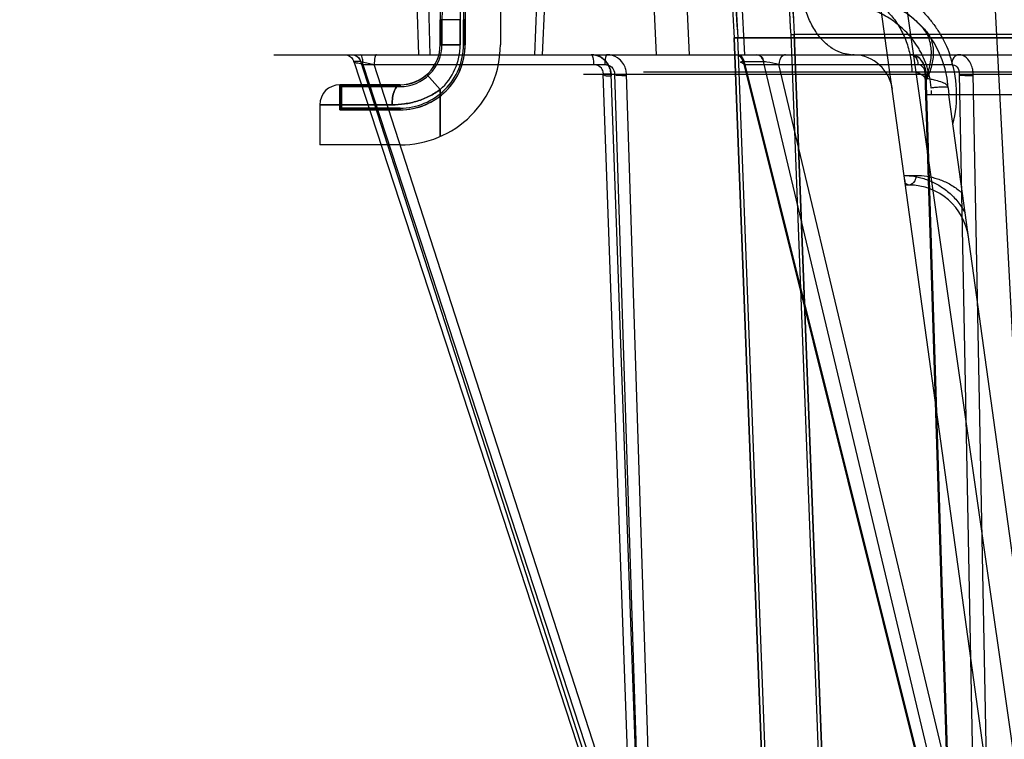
# Model space of a CAD drawing. Header units: millimetres. Extents: x 0 to 297, y 0 to 210.
# Tile 171 of 256: x 56.206 to 56.451, y 158.546 to 158.725. Entities that reach past the tile are written whole.
import ezdxf

# ---------------------------------------------------------------- set-up
doc = ezdxf.new("R2010")
doc.units = ezdxf.units.MM
doc.header["$LTSCALE"] = 16.335
doc.layers.get('0').update_dxf_attribs({"linetype": 'CONTINUOUS'})
for name, color, linetype in [('AXES_REF', 7, 'CONTINUOUS'), ('INTFCLR_1', 7, 'CONTINUOUS'), ('INTFCLR_144815', 7, 'CONTINUOUS'), ('INTFCLR_72935', 7, 'CONTINUOUS')]:
    doc.layers.add(name, color=color, linetype=linetype)

msp = doc.modelspace()

# ---------------------------------------------------------------- linework, layer by layer
at = {"color": 7, "linetype": 'Continuous'}
for radius in [4.8479140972, 4.8475, 4.8164570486]:
    msp.add_circle((57.445730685, 154.9564782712), radius, dxfattribs=at)
msp.add_arc((57.445730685, 154.9564782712), 4.8, 278.2771290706, 261.7228709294, dxfattribs=at)
at = {"layer": 'AXES_REF', "color": 9, "linetype": 'Continuous'}
msp.add_circle((57.445730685, 154.9564782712), 4.4222561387, dxfattribs=at)
at = {"layer": 'INTFCLR_1', "color": 6, "linetype": 'Continuous'}
for p, q in [((56.3255908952, 158.7364782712), (56.3255908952, 158.7189782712)), ((56.3110283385, 158.7251331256), (56.3110283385, 158.7189782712)), ((56.31640345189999, 158.7189782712), (56.31640345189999, 158.7251331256)), ((56.3168408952, 158.7251331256), (56.3168408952, 158.7189782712)), ((56.3979647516, 158.7214402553), (56.4050179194, 158.5368306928)), ((56.3988449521, 158.7214946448), (56.3979650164, 158.7214333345)), ((56.9732186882, 158.7214639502), (56.39884521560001, 158.721487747)), ((56.3988452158, 158.7214877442), (56.4058989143, 158.5368642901)), ((56.3838634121, 158.7207061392), (56.38474713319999, 158.7207062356)), ((56.3838650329, 158.7206826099), (56.98731675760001, 158.7206826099)), ((56.40981489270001, 158.0414711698), (56.3838650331, 158.7206826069)), ((56.4106965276, 158.0414880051), (56.384745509, 158.7207297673)), ((56.2855908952, 158.7089782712), (56.2855908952, 158.7027282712)), ((56.2855908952, 158.7089782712), (56.2860283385, 158.7085408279)), ((56.2860283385, 158.7031657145), (56.2860283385, 158.7085408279)), ((56.3005908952, 158.7085408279), (56.2860283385, 158.7085408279)), ((56.2855908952, 158.7027282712), (56.2860283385, 158.7031657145)), ((56.3005908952, 158.7027282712), (56.2855908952, 158.7027282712)), ((56.2860283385, 158.7031657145), (56.3005908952, 158.7031657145)), ((56.3005908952, 158.6939782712), (56.28059089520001, 158.6939782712))]:
    msp.add_line(p, q, dxfattribs=at)
at = {"layer": 'INTFCLR_1', "color": 9, "linetype": 'Continuous'}
for p, q in [((56.31059089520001, 158.7251331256), (56.31059089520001, 158.7189782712)), ((56.3155908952, 158.7251331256), (56.31059089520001, 158.7251331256)), ((56.3155908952, 158.7189782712), (56.3155908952, 158.7251331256)), ((56.3168408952, 158.7251331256), (56.31640345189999, 158.7251331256)), ((56.3155908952, 158.7189782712), (56.31059089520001, 158.7189782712)), ((56.3168408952, 158.7189782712), (56.31640345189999, 158.7189782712)), ((56.30725756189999, 158.7115247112), (56.31059089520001, 158.7077979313)), ((56.2855908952, 158.7089782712), (56.3005908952, 158.7089782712)), ((56.3005908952, 158.7085408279), (56.3005908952, 158.7089782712)), ((56.31059089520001, 158.7077979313), (56.31059089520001, 158.6960653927)), ((56.28059089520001, 158.7039782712), (56.28059089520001, 158.6939782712)), ((56.28059089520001, 158.7039782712), (56.29859089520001, 158.7039782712)), ((56.3005908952, 158.7031657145), (56.3005908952, 158.7027282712))]:
    msp.add_line(p, q, dxfattribs=at)
at = {"layer": 'INTFCLR_1', "color": 6, "linetype": 'Continuous'}
for centre, radius, start, end in [((56.3855908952, 158.7251331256), 0.0745625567, 122.0329894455, 179.9999999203), ((56.68559089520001, 158.7414782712), 0.2883232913, 172.3704771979, 183.9851791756), ((56.68559089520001, 158.7414782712), 0.2874416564, 172.3704773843, 183.986556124), ((56.3855908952, 158.7251331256), 0.0691874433, 137.8164171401, 179.9999999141), ((56.3855908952, 158.7251331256), 0.06875, 139.6328292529, 180.0000000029), ((56.68559089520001, 158.7414782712), 0.3024416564, 179.5302673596, 183.9382576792), ((56.68559089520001, 158.7414782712), 0.3015600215, 179.5302673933, 183.9452897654), ((56.3005908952, 158.7189782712), 0.0158125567, 270.0000005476, 1.7186e-06), ((56.3005908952, 158.7189782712), 0.0104374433, 270.0000008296, 2.6036e-06), ((56.3005908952, 158.7189782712), 0.025, 269.9999999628, 360), ((56.3005908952, 158.7189782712), 0.01625, 269.9999999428, 8.660000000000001e-08)]:
    msp.add_arc(centre, radius, start, end, dxfattribs=at)
at = {"layer": 'INTFCLR_1', "color": 9, "linetype": 'Continuous'}
for centre, radius, start, end in [((56.3855908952, 158.7251331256), 0.075, 128.2901631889, 179.9999999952), ((56.3855908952, 158.7251331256), 0.07, 160.5020242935, 180.0000000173), ((56.3005908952, 158.7189782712), 0.01, 269.9999999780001, 359.9999999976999), ((56.3005908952, 158.7189782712), 0.015, 311.8103148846, 8.9e-08), ((56.2855908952, 158.7039782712), 0.005, 89.99999999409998, 179.9999999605)]:
    msp.add_arc(centre, radius, start, end, dxfattribs=at)
for points, knots in [([(56.29859089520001, 158.7039782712), (56.29859089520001, 158.7045935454), (56.2986916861, 158.7058211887), (56.299069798, 158.7075395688), (56.2999122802, 158.7089782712), (56.300590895, 158.7089782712)], [0, 0, 0, 0, 0.3276070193, 0.6386668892, 1, 1, 1, 1]), ([(56.31059089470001, 158.7077979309), (56.3101694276, 158.7074846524), (56.309289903, 158.7068878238), (56.3074206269, 158.7058485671), (56.3054091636, 158.705043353), (56.3033246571, 158.7044846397), (56.301229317, 158.7040934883), (56.2996398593, 158.703979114), (56.29859089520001, 158.7039782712)], [0, 0, 0, 0, 0.1230841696, 0.248729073, 0.5007960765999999, 0.6282214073, 0.7541426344, 1, 1, 1, 1])]:
    msp.add_open_spline(points, degree=3, knots=knots, dxfattribs=at)
at = {"layer": 'INTFCLR_144815', "color": 9, "linetype": 'Continuous'}
for p, q in [((56.37000897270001, 159.1257148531), (56.4606813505, 158.4917480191)), ((56.457961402, 158.4564885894), (56.4120347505, 158.7892996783)), ((56.3856291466, 158.7314782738), (56.38639961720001, 158.7164854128)), ((56.3048056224, 158.7290655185), (56.3051558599, 158.71647827)), ((56.308088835, 158.71647827), (56.3077380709, 158.7290655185)), ((56.33457104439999, 158.7290655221), (56.3340590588, 158.7164782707)), ((56.2691488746, 158.7164782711), (57.0938704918, 158.7164782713)), ((56.28904182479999, 158.7147547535), (56.2890848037, 158.7147690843)), ((56.29078153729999, 158.7147688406), (56.28909805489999, 158.7147688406)), ((56.28909805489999, 158.7147688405), (56.3567729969, 158.5076554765)), ((56.3576433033, 158.5076554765), (56.29078153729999, 158.7147688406)), ((56.2907962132, 158.7147690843), (56.2941511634, 158.7140000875)), ((56.2913490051, 158.7140000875), (56.3585215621, 158.5084242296)), ((56.2913490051, 158.7140000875), (56.3516107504, 158.7140000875)), ((56.36051658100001, 158.5084242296), (56.2941511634, 158.7140000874)), ((56.3864802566, 158.7140001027), (56.3854680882, 158.714584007)), ((56.3860248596, 158.7147690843), (56.38606665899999, 158.7147688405)), ((56.38606665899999, 158.7147688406), (56.3911705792, 158.7147688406)), ((56.38606665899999, 158.7147688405), (56.4377903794, 158.5076554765)), ((56.3864802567, 158.7140000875), (56.437820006, 158.5084242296)), ((56.3864802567, 158.7140000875), (56.43810440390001, 158.7140000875)), ((56.3911705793, 158.7147688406), (56.3912134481, 158.7147690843)), ((56.4404289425, 158.5076554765), (56.3911705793, 158.7147688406)), ((56.44386843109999, 158.5084242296), (56.39497573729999, 158.7140000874)), ((56.3462740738, 158.7116527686), (56.4316159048, 158.7116527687)), ((56.3585215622, 158.5084242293), (56.3512480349, 158.7115873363)), ((56.3531336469, 158.7116527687), (56.36094350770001, 158.4934464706)), ((56.3540407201, 158.7115873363), (56.36051658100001, 158.5084242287)), ((56.363981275, 158.4934464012), (56.3570223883, 158.7116527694)), ((56.36126483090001, 158.7121792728), (57.0099169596, 158.7121792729)), ((56.437820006, 158.5084242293), (56.4314507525, 158.7115873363)), ((56.4316159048, 158.7116527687), (56.43844853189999, 158.4934464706)), ((56.43991751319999, 158.7115873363), (56.44386843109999, 158.5084242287)), ((56.447658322, 158.4934464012), (56.4434056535, 158.7116527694)), ((56.4434057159, 158.7116527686), (56.5781505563, 158.7116527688)), ((56.43306617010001, 158.7064782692), (56.4329883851, 158.7075828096)), ((56.4372171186, 158.7082221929), (56.4373390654, 158.7064782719)), ((56.4672920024, 158.4894219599), (56.43783289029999, 158.702899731)), ((56.4262357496, 158.6863910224), (56.4291684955, 158.6863910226)), ((56.4273717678, 158.6839782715), (56.4265116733, 158.6843921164)), ((56.4273717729, 158.6839782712), (56.4265687, 158.6839782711))]:
    msp.add_line(p, q, dxfattribs=at)
at = {"layer": 'INTFCLR_144815', "color": 6, "linetype": 'Continuous'}
for p, q in [((56.44597950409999, 158.7827866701), (56.4630909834, 158.4562801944)), ((56.3644716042, 158.7164782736), (56.3637939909, 158.7314782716)), ((56.3719136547, 158.7314782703), (56.372629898, 158.7164782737)), ((56.3365502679, 158.729065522), (56.3360388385, 158.7164782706)), ((56.3814259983, 158.7164782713), (56.38639961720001, 158.7164854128)), ((56.4130196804, 158.7164854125), (56.41377904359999, 158.7164698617)), ((56.4319009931, 158.7064782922), (56.4316161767, 158.7105513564)), ((56.93928703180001, 158.7064782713), (56.4318947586, 158.7064782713)), ((56.43783289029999, 158.702899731), (56.43733906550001, 158.7064782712)), ((56.43783289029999, 158.7028997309), (56.437339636, 158.7064782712))]:
    msp.add_line(p, q, dxfattribs=at)
at = {"layer": 'INTFCLR_144815', "color": 7, "linetype": 'Continuous'}
for p, q in [((56.3531840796, 158.7116549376), (56.3512480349, 158.7115873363)), ((56.3540407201, 158.7115873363), (56.3570223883, 158.7116527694)), ((56.4314507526, 158.7115873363), (56.4322331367, 158.711636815)), ((56.43991751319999, 158.7115873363), (56.4434056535, 158.7116527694)), ((56.4265237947, 158.6843036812), (56.42636370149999, 158.6854625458))]:
    msp.add_line(p, q, dxfattribs=at)
at = {"layer": 'INTFCLR_144815', "color": 9, "linetype": 'Continuous'}
msp.add_lwpolyline([(56.38546802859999, 158.7145840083), (56.3854650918, 158.7146083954), (56.38546878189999, 158.7146310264), (56.3854789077, 158.7146519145), (56.3854952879, 158.7146710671), (56.3855177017, 158.7146884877), (56.38554584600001, 158.714704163), (56.3855793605, 158.7147180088), (56.3856180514, 158.7147300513), (56.3856619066, 158.7147404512), (56.3857108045, 158.7147492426), (56.38576450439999, 158.7147563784), (56.3858229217, 158.7147619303), (56.3858859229, 158.7147659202), (56.3859532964, 158.7147683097), (56.3860248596, 158.7147690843)], dxfattribs=at)
msp.add_circle((56.68559089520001, 158.4564782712), 0.2472630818, dxfattribs=at)
for centre, radius, start, end in [((56.4122780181, 158.7064782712), 0.025, 3.9999999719, 89.9999999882), ((56.4133690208, 158.7064782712), 0.01, 7.856974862, 87.65008417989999), ((56.409720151, 158.7064371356), 0.0295733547, 345.5760286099, 19.8482990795), ((56.6855909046, 158.4565218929), 0.2447630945, 359.9897886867, 180.0102112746), ((56.4273717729, 158.6689782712), 0.015, 7.856974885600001, 90.0000000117)]:
    msp.add_arc(centre, radius, start, end, dxfattribs=at)
at = {"layer": 'INTFCLR_144815', "color": 6, "linetype": 'Continuous'}
msp.add_arc((56.4133690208, 158.7064782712), 0.01, 87.65008417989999, 89.9999999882, dxfattribs=at)
at = {"layer": 'INTFCLR_144815', "color": 9, "linetype": 'Continuous'}
for points, knots in [([(56.413019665, 158.7164854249), (56.412338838, 158.7165132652), (56.4107802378, 158.7167666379), (56.4084230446, 158.7178221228), (56.4060848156, 158.7197042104), (56.4040222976, 158.7222956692), (56.4023555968, 158.7254517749), (56.4011614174, 158.7289709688), (56.4005744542, 158.7320436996), (56.4003415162, 158.7344976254), (56.4002992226, 158.7357072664), (56.40029581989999, 158.7363037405)], [0, 0, 0, 0, 0.079538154, 0.1823736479, 0.2978289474, 0.4265721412, 0.5663430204, 0.7123997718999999, 0.8588159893, 0.9303734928, 1, 1, 1, 1]), ([(56.4188064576, 158.7348253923), (56.4203614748, 158.7343007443), (56.4226626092, 158.7333117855), (56.4251906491, 158.7318351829), (56.4266214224, 158.7308732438), (56.4276831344, 158.7300907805), (56.4287196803, 158.7292545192), (56.430067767, 158.7280648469), (56.43167437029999, 158.7264426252), (56.4331433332, 158.7246600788), (56.434234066, 158.7231297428), (56.4358373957, 158.7206376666), (56.4369234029, 158.7183712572), (56.4376035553, 158.7164782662)], [0, 0, 0, 0, 0.1812991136, 0.2751287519, 0.3231422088, 0.371699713, 0.4207841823, 0.4702213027, 0.5702691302, 0.6726435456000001, 0.7250124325, 0.7777894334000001, 1, 1, 1, 1]), ([(56.4122780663, 158.7314782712), (56.4132288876, 158.731478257), (56.4152107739, 158.7312518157), (56.4181331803, 158.7302043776), (56.42093562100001, 158.7284016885), (56.4234339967, 158.7258973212), (56.4254767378, 158.7228282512), (56.4269662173, 158.7193892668), (56.4278707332, 158.7157991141), (56.4281109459, 158.7133689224), (56.4281440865, 158.7121785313)], [0, 0, 0, 0, 0.103625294, 0.2152505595, 0.3354688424, 0.4637590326, 0.5980529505, 0.7349076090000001, 0.8702149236, 1, 1, 1, 1]), ([(56.4329491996, 158.7081350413), (56.432917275, 158.7085893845), (56.4328256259, 158.7094916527), (56.43253874, 158.7112493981), (56.43199843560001, 158.713356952), (56.4312342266, 158.7153523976), (56.4305115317, 158.7168469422), (56.4297420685, 158.7182387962), (56.42888444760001, 158.7195401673), (56.4279475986, 158.7207457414), (56.4269893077, 158.7218610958), (56.4257296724, 158.7231273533), (56.42412883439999, 158.7244605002), (56.4224695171, 158.7256058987), (56.4202371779, 158.7268748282), (56.4173727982, 158.7280566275), (56.4138611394, 158.7288864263), (56.41150515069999, 158.7290633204), (56.410341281, 158.7290655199)], [0, 0, 0, 0, 0.0403295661, 0.08024126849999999, 0.1576250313, 0.2325070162, 0.2690202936, 0.3045528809, 0.3732772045, 0.4067303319, 0.4396992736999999, 0.5034370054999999, 0.5646164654, 0.6239156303, 0.6817237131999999, 0.7917490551, 0.8969435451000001, 1, 1, 1, 1]), ([(56.2867640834, 158.7164782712), (56.28701076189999, 158.7164782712), (56.2880089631, 158.7163332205), (56.28885171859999, 158.7154824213), (56.2890848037, 158.7147690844)], [0, 0, 0, 0, 0.2473884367, 1, 1, 1, 1]), ([(56.2884706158, 158.7164782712), (56.28897076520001, 158.7164782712), (56.2900040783, 158.7161390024), (56.29062478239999, 158.7152514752), (56.29078153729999, 158.7147688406)], [0, 0, 0, 0, 0.496375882, 1, 1, 1, 1]), ([(56.288500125, 158.7164782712), (56.288997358, 158.7164782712), (56.29002635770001, 158.7161372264), (56.2906406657, 158.7152509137), (56.2907962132, 158.7147690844)], [0, 0, 0, 0, 0.4954752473, 1, 1, 1, 1]), ([(56.2913490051, 158.7140000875), (56.2913484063, 158.7143051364), (56.2913113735, 158.7150303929), (56.2912136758, 158.7157729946), (56.2909554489, 158.7164782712), (56.2907866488, 158.7164782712)], [0, 0, 0, 0, 0.3517099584, 0.805380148, 1, 1, 1, 1]), ([(56.2947135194, 158.7164782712), (56.29462368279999, 158.7164782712), (56.2944173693, 158.7162013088), (56.2942242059, 158.7153955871), (56.2941523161, 158.7145872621), (56.2941511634, 158.7140000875)], [0, 0, 0, 0, 0.1031172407, 0.3260215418, 1, 1, 1, 1]), ([(56.3482462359, 158.7164782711), (56.34833607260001, 158.7164782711), (56.3485423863, 158.716201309), (56.3487355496, 158.715395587), (56.3488074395, 158.7145872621), (56.3488085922, 158.7140000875)], [0, 0, 0, 0, 0.1031172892, 0.3260215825, 1, 1, 1, 1]), ([(56.3521731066, 158.7164782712), (56.35208327, 158.7164782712), (56.3518769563, 158.7162013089), (56.351683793, 158.715395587), (56.35161190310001, 158.7145872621), (56.3516107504, 158.7140000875)], [0, 0, 0, 0, 0.1031172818, 0.3260215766, 1, 1, 1, 1]), ([(56.38424862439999, 158.7164782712), (56.38443959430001, 158.7164782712), (56.3853071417, 158.7162973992), (56.3858629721, 158.715417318), (56.3860248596, 158.7147690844)], [0, 0, 0, 0, 0.2222874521, 1, 1, 1, 1]), ([(56.38606665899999, 158.7147688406), (56.3860097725, 158.715002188), (56.3857427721, 158.7157905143), (56.38493446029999, 158.7164782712), (56.38433210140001, 158.7164782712)], [0, 0, 0, 0, 0.2850681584, 1, 1, 1, 1]), ([(56.3864802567, 158.7140000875), (56.3864784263, 158.7143076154), (56.3863832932, 158.7153211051), (56.3855166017, 158.7164782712), (56.3847753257, 158.7164782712)], [0, 0, 0, 0, 0.2932213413, 1, 1, 1, 1]), ([(56.3911705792, 158.7147688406), (56.3911136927, 158.715002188), (56.39084669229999, 158.7157905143), (56.3900383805, 158.7164782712), (56.3894360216, 158.7164782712)], [0, 0, 0, 0, 0.2850681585, 1, 1, 1, 1]), ([(56.3895218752, 158.7164782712), (56.3899033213, 158.7164782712), (56.3907463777, 158.7160395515), (56.391105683, 158.7152221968), (56.3912134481, 158.7147690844)], [0, 0, 0, 0, 0.450244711, 1, 1, 1, 1]), ([(56.3966806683, 158.7164782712), (56.3964645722, 158.7164782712), (56.39539125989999, 158.7161488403), (56.39498078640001, 158.7148484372), (56.39497573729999, 158.7140000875)], [0, 0, 0, 0, 0.203009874, 1, 1, 1, 1]), ([(56.4279039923, 158.7164782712), (56.42837134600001, 158.7164782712), (56.4293888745, 158.7157222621), (56.4296053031, 158.7146083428), (56.4296089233, 158.7140000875)], [0, 0, 0, 0, 0.4344971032, 1, 1, 1, 1]), ([(56.4398093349, 158.7164782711), (56.4393419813, 158.7164782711), (56.4383244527, 158.7157222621), (56.4381080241, 158.7146083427), (56.43810440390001, 158.7140000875)], [0, 0, 0, 0, 0.4344971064, 1, 1, 1, 1]), ([(56.2913490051, 158.7140000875), (56.2909258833, 158.7141196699), (56.2902789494, 158.7144568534), (56.2891567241, 158.7144031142), (56.2890418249, 158.7147547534)], [0, 0, 0, 0, 0.5430816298, 1, 1, 1, 1]), ([(56.35124803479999, 158.7115873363), (56.3512550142, 158.7117014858), (56.3512268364, 158.7122282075), (56.3508097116, 158.7134750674), (56.34953724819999, 158.7140463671), (56.3488085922, 158.7140000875)], [0, 0, 0, 0, 0.09102635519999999, 0.4188616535, 1, 1, 1, 1]), ([(56.3516107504, 158.7140000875), (56.3517649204, 158.7140098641), (56.3523712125, 158.7139911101), (56.3535982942, 158.7134484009), (56.3540833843, 158.712244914), (56.3540407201, 158.7115873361)], [0, 0, 0, 0, 0.122345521, 0.4781134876, 1, 1, 1, 1]), ([(56.3912134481, 158.7147690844), (56.3914845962, 158.7147690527), (56.3927641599, 158.7146499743), (56.3940289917, 158.714356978), (56.39497573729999, 158.7140000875)], [0, 0, 0, 0, 0.2113510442, 1, 1, 1, 1]), ([(56.4314507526, 158.7115873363), (56.4314554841, 158.7117015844), (56.4314296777, 158.7122173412), (56.43120272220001, 158.7133071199), (56.4301918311, 158.7140494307), (56.4296089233, 158.7140000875)], [0, 0, 0, 0, 0.1039218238, 0.4683372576, 1, 1, 1, 1]), ([(56.43810440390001, 158.7140000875), (56.4385662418, 158.7140390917), (56.439706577, 158.7134271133), (56.4399513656, 158.7122239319), (56.43991751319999, 158.7115873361)], [0, 0, 0, 0, 0.4209732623, 1, 1, 1, 1]), ([(56.4372171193, 158.708222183), (56.4371990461, 158.7084806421), (56.4367742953, 158.7090807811), (56.4356302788, 158.7096378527), (56.4342942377, 158.7100485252), (56.4328888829, 158.7103479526), (56.4320660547, 158.7104848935), (56.4316224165, 158.7105503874)], [0, 0, 0, 0, 0.1233594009, 0.3159744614, 0.6030088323, 0.7864831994, 1, 1, 1, 1]), ([(56.4372171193, 158.7082221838), (56.4372083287, 158.7083478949), (56.43644079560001, 158.70834418), (56.4356100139, 158.70842711), (56.43421049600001, 158.7083144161), (56.43332487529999, 158.7082063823), (56.4329491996, 158.7081350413)], [0, 0, 0, 0, 0.08783505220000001, 0.3667269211, 0.7334732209, 1, 1, 1, 1]), ([(56.4262364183, 158.6863859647), (56.4270392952, 158.6863668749), (56.4283215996, 158.6862487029), (56.4300551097, 158.6858952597), (56.4319298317, 158.6853510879), (56.4337577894, 158.6845619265), (56.435491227, 158.6835351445), (56.4367557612, 158.6826288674), (56.4379575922, 158.6815925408), (56.4390838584, 158.6804264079), (56.440286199, 158.6789243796), (56.441018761, 158.6777462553), (56.4414052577, 158.6770122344)], [0, 0, 0, 0, 0.1289354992, 0.205919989, 0.2837756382, 0.4420569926, 0.5237949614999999, 0.6069244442, 0.6914826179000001, 0.7782352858, 0.8668173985, 1, 1, 1, 1]), ([(56.4291684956, 158.6863910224), (56.4291570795, 158.6859364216), (56.4289729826, 158.6848787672), (56.4279841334, 158.6839782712), (56.4273717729, 158.6839782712)], [0, 0, 0, 0, 0.4261476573, 1, 1, 1, 1]), ([(56.4291684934, 158.686390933), (56.4300748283, 158.68639042), (56.431903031, 158.6862466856), (56.4346047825, 158.6855920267), (56.4367831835, 158.684672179), (56.4384641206, 158.6837021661), (56.4396507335, 158.6828737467), (56.44038656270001, 158.6822636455), (56.4407218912, 158.6819629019)], [0, 0, 0, 0, 0.2150681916, 0.4330399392, 0.6570439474, 0.7734393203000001, 0.8931142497, 1, 1, 1, 1])]:
    msp.add_open_spline(points, degree=3, knots=knots, dxfattribs=at)
at = {"layer": 'INTFCLR_144815', "color": 7, "linetype": 'Continuous'}
for points, knots in [([(56.4122780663, 158.7314782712), (56.4138729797, 158.7314782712), (56.4162930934, 158.7312455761), (56.4190432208, 158.7305700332), (56.420617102, 158.7300576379), (56.4222005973, 158.7294524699), (56.42416264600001, 158.7285252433), (56.426452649, 158.7271297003), (56.4283223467, 158.7257011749), (56.4300864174, 158.7240499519), (56.4311635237, 158.7230193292), (56.4317692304, 158.7222759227)], [0, 0, 0, 0, 0.2151948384, 0.325426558, 0.3816421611, 0.4384201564, 0.5540782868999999, 0.6738510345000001, 0.7997002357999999, 0.8706165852, 1, 1, 1, 1]), ([(56.4316224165, 158.7105503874), (56.4321080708, 158.7117378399), (56.4328477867, 158.7141119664), (56.4331327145, 158.7176693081), (56.4324715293, 158.7208680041), (56.4313782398, 158.7226372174), (56.4307274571, 158.7233489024)], [0, 0, 0, 0, 0.2853259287, 0.5489450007, 0.7855215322, 1, 1, 1, 1]), ([(56.4317692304, 158.7222759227), (56.432041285, 158.7219329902), (56.4325330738, 158.7211811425), (56.43306990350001, 158.7199118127), (56.433397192, 158.7185021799), (56.43350720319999, 158.7169777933), (56.4333957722, 158.7153663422), (56.4330714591, 158.7136976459), (56.43254509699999, 158.7120031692), (56.4320791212, 158.7108900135), (56.431818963, 158.7103355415)], [0, 0, 0, 0, 0.1045510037, 0.2132178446, 0.3275438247, 0.4486092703, 0.5769211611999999, 0.7122279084, 0.8537156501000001, 1, 1, 1, 1]), ([(56.3531336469, 158.7116527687), (56.3531186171, 158.7120824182), (56.3529790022, 158.7129422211), (56.3524531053, 158.714134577), (56.3516520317, 158.7151409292), (56.350640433, 158.7158976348), (56.3494863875, 158.7163700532), (56.348660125, 158.7164782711), (56.348246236, 158.7164782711)], [0, 0, 0, 0, 0.1703347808, 0.3408148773, 0.5109925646, 0.6742140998, 0.8360137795, 1, 1, 1, 1]), ([(56.3482462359, 158.7164782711), (56.349172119, 158.7164782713), (56.3507640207, 158.7159925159), (56.3522400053, 158.7145272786), (56.35300442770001, 158.7129430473), (56.3532105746, 158.7118112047), (56.3531732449, 158.7111717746)], [0, 0, 0, 0, 0.3466790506, 0.5819437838, 0.7601700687, 1, 1, 1, 1]), ([(56.35706084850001, 158.7111717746), (56.35707518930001, 158.7114108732), (56.3570136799, 158.7120536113), (56.3568099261, 158.7131568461), (56.3561342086, 158.7145262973), (56.3546804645, 158.7159909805), (56.3530934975, 158.7164782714), (56.3521731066, 158.7164782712)], [0, 0, 0, 0, 0.0899367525, 0.241047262, 0.4194250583, 0.6544167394, 1, 1, 1, 1]), ([(56.4316159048, 158.7116527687), (56.4316036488, 158.712080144), (56.4314996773, 158.7129224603), (56.4311083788, 158.7141038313), (56.43042720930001, 158.715248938), (56.4293771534, 158.7162035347), (56.4283772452, 158.7164782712), (56.4279039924, 158.7164782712)], [0, 0, 0, 0, 0.1922865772, 0.3789952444, 0.5556805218, 0.7871595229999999, 1, 1, 1, 1]), ([(56.4279039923, 158.7164782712), (56.4286272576, 158.7164782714), (56.4299196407, 158.715901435), (56.4309563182, 158.7144709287), (56.43152272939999, 158.7129114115), (56.4316737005, 158.7118087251), (56.4316469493, 158.7111717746)], [0, 0, 0, 0, 0.304725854, 0.5393164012, 0.7314036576, 1, 1, 1, 1]), ([(56.4434332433, 158.7111717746), (56.4434444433, 158.7114108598), (56.4434002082, 158.7120491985), (56.4432557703, 158.7131340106), (56.4427757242, 158.7144664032), (56.441785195, 158.7158933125), (56.44051646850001, 158.7164782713), (56.4398093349, 158.7164782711)], [0, 0, 0, 0, 0.1018866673, 0.2715305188, 0.4646767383, 0.6989836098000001, 1, 1, 1, 1]), ([(56.35124803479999, 158.7115873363), (56.351422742, 158.7115763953), (56.3519283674, 158.7110116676), (56.3522153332, 158.7113580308), (56.3532496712, 158.7111757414), (56.3531732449, 158.7111717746)], [0, 0, 0, 0, 0.2614930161, 0.8856788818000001, 1, 1, 1, 1]), ([(56.35706084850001, 158.7111717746), (56.3566845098, 158.711187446), (56.3559872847, 158.7112081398), (56.3551586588, 158.7113306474), (56.3544612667, 158.7112261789), (56.3542203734, 158.7115760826), (56.3540407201, 158.7115873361)], [0, 0, 0, 0, 0.3650061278, 0.6704364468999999, 0.8255661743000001, 1, 1, 1, 1]), ([(56.431818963, 158.7103355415), (56.4317058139, 158.7104840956), (56.4312625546, 158.7109450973), (56.4301686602, 158.7118476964), (56.42891386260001, 158.7121751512), (56.4281440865, 158.7121785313)], [0, 0, 0, 0, 0.1326855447, 0.4530348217, 1, 1, 1, 1]), ([(56.4316224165, 158.7105503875), (56.4313606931, 158.7108550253), (56.4307288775, 158.7114252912), (56.4295399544, 158.7120279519), (56.4286189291, 158.7121724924), (56.4281441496, 158.7121762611)], [0, 0, 0, 0, 0.3052766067, 0.6391078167, 1, 1, 1, 1]), ([(56.4316469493, 158.7111717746), (56.4318553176, 158.7111750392), (56.43253437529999, 158.7111851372), (56.4320034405, 158.711310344), (56.4317001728, 158.7112601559), (56.4315892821, 158.7115757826), (56.4314507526, 158.7115873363)], [0, 0, 0, 0, 0.4035049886, 0.5686945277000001, 0.730839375, 1, 1, 1, 1]), ([(56.4434332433, 158.7111717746), (56.4428553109, 158.7111803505), (56.4421120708, 158.7112204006), (56.4411999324, 158.711250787), (56.4407433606, 158.7113173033), (56.44024183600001, 158.711219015), (56.44006971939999, 158.7115746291), (56.43991751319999, 158.7115873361)], [0, 0, 0, 0, 0.4808209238, 0.6214408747, 0.7544474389, 0.8729428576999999, 1, 1, 1, 1])]:
    msp.add_open_spline(points, degree=3, knots=knots, dxfattribs=at)
at = {"layer": 'INTFCLR_72935', "color": 6, "linetype": 'Continuous'}
for p, q in [((56.3255908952, 158.7364782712), (56.3255908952, 158.7189782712)), ((56.3110283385, 158.7189782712), (56.3110283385, 158.7252114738)), ((56.31640345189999, 158.7252114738), (56.31640345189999, 158.7189782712)), ((56.3168408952, 158.7189782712), (56.3168408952, 158.7252114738)), ((56.3979650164, 158.7214333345), (56.3988449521, 158.7214946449)), ((56.3979650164, 158.7214333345), (56.405105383, 158.534541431)), ((56.9723365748, 158.721487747), (56.39884521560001, 158.721487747)), ((56.4059539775, 158.5354230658), (56.3988452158, 158.7214877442)), ((56.98731675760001, 158.7206826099), (56.3838650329, 158.7206826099)), ((56.3838650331, 158.7206826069), (56.40981489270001, 158.0414711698)), ((56.3838652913, 158.7206758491), (56.38474525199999, 158.7207365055)), ((56.4106968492, 158.0414795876), (56.38474525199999, 158.7207365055)), ((56.2855908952, 158.7027282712), (56.2855908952, 158.7089782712)), ((56.2855908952, 158.7089782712), (56.2860283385, 158.7085408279)), ((56.2860283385, 158.7085408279), (56.2860283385, 158.7031657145)), ((56.2860283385, 158.7085408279), (56.3005908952, 158.7085408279)), ((56.2855908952, 158.7027282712), (56.2860283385, 158.7031657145)), ((56.2855908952, 158.7027282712), (56.3005908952, 158.7027282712)), ((56.3005908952, 158.7031657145), (56.2860283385, 158.7031657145)), ((56.3005908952, 158.6939782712), (56.28059089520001, 158.6939782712))]:
    msp.add_line(p, q, dxfattribs=at)
at = {"layer": 'INTFCLR_72935', "color": 9, "linetype": 'Continuous'}
for p, q in [((56.31059089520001, 158.7189782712), (56.31059089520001, 158.7252114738)), ((56.3155908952, 158.7252114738), (56.31059089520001, 158.7252114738)), ((56.3155908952, 158.7252114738), (56.3155908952, 158.7189782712)), ((56.31640345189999, 158.7252114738), (56.3168408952, 158.7252114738)), ((56.31059089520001, 158.7189782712), (56.3155908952, 158.7189782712)), ((56.31640345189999, 158.7189782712), (56.3168408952, 158.7189782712)), ((56.31059089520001, 158.7077979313), (56.30725756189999, 158.7115247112)), ((56.3005908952, 158.7089782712), (56.2855908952, 158.7089782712)), ((56.3005908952, 158.7089782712), (56.3005908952, 158.7085408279)), ((56.31059089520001, 158.6960653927), (56.31059089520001, 158.7077979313)), ((56.28059089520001, 158.7039782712), (56.28059089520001, 158.6939782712)), ((56.29859089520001, 158.7039782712), (56.28059089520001, 158.7039782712)), ((56.3005908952, 158.7027282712), (56.3005908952, 158.7031657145))]:
    msp.add_line(p, q, dxfattribs=at)
for centre, radius, start, end in [((56.3855908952, 158.7252114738), 0.075, 128.3871445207, 180.0000000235), ((56.3855908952, 158.7252114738), 0.07, 160.6306711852, 180.000000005), ((56.3005908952, 158.7189782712), 0.01, 270.0000000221, 359.9999999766), ((56.3005908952, 158.7189782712), 0.015, 311.8103149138, 359.9999999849), ((56.2855908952, 158.7039782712), 0.005, 90.0000000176, 179.9999999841)]:
    msp.add_arc(centre, radius, start, end, dxfattribs=at)
at = {"layer": 'INTFCLR_72935', "color": 6, "linetype": 'Continuous'}
for centre, radius, start, end in [((56.68559089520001, 158.7414782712), 0.2883232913, 171.956117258, 183.9851791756), ((56.68559089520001, 158.7414782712), 0.2874416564, 172.1087359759, 183.9865561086), ((56.68559089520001, 158.7414782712), 0.3024416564, 179.5230715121, 183.9440080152), ((56.68559089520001, 158.7414782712), 0.3015600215, 179.3555280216, 183.9452897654), ((56.3005908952, 158.7189782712), 0.0158125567, 270.0000005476, 1.7186e-06), ((56.3005908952, 158.7189782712), 0.0104374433, 270.0000008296, 2.6036e-06), ((56.3005908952, 158.7189782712), 0.025, 269.9999999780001, 360), ((56.3005908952, 158.7189782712), 0.01625, 270.0000001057, 360)]:
    msp.add_arc(centre, radius, start, end, dxfattribs=at)
at = {"layer": 'INTFCLR_72935', "color": 9, "linetype": 'Continuous'}
for points, knots in [([(56.300590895, 158.7089782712), (56.2999122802, 158.7089782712), (56.299069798, 158.7075395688), (56.2986916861, 158.7058211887), (56.29859089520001, 158.7045935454), (56.29859089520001, 158.7039782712)], [0, 0, 0, 0, 0.361333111, 0.6723929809, 1, 1, 1, 1]), ([(56.29859089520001, 158.7039782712), (56.2996398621, 158.7039781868), (56.3012294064, 158.704093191), (56.3033245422, 158.7044851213), (56.3054093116, 158.7050428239), (56.307420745, 158.7058484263), (56.3092897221, 158.7068880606), (56.3101698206, 158.7074841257), (56.31059089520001, 158.7077979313)], [0, 0, 0, 0, 0.2458575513, 0.3717785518, 0.4992030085, 0.7512711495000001, 0.8769160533, 1, 1, 1, 1])]:
    msp.add_open_spline(points, degree=3, knots=knots, dxfattribs=at)

doc.saveas('drawing.dxf')
